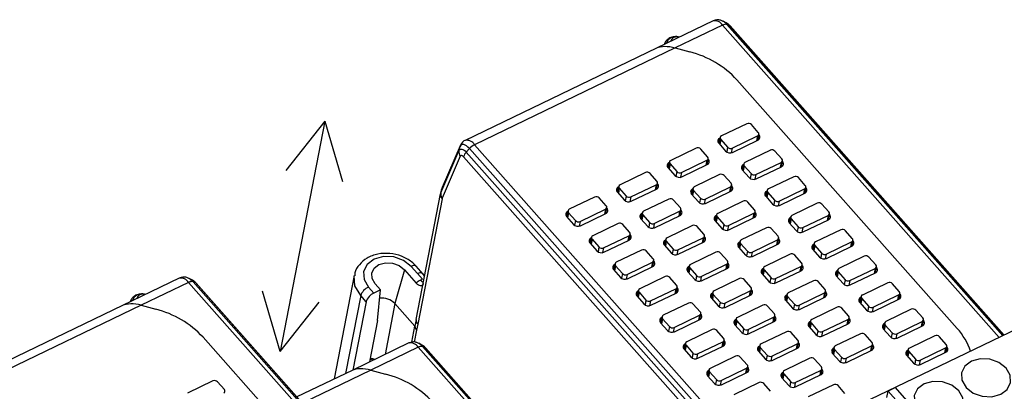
# Model space of a CAD drawing. Header units: millimetres. Extents: x 46 to 1057, y -1515 to -1121.
# Tile 13 of 63: x 101 to 160, y -1318 to -1296. Entities that reach past the tile are written whole.
import ezdxf

# ---------------------------------------------------------------- set-up
doc = ezdxf.new("R2010")
doc.units = ezdxf.units.MM

msp = doc.modelspace()

# ---------------------------------------------------------------- linework, layer by layer
at = {"linetype": 'Continuous', "lineweight": 25}
for p, q in [((142.751, -1296.269), (139.34, -1297.911)), ((143.309, -1296.526), (140.469, -1297.893)), ((159.897, -1315.223), (143.309, -1296.526)), ((143.532, -1296.389), (143.334, -1296.288)), ((143.334, -1296.288), (143.349, -1296.295)), ((143.574, -1296.484), (143.714, -1296.538)), ((143.574, -1296.484), (160.109, -1315.121)), ((160.174, -1315.09), (143.714, -1296.538)), ((160.187, -1315.083), (143.761, -1296.57)), ((139.34, -1297.911), (127.881, -1303.426)), ((140.469, -1297.893), (128.439, -1303.684)), ((140.469, -1297.893), (141.349, -1298.13)), ((144.171, -1299.805), (157.373, -1314.685)), ((144.763, -1302.425), (143.243, -1303.157)), ((145.452, -1302.943), (145.041, -1302.48)), ((145.418, -1303.418), (145.488, -1303.058)), ((145.494, -1303.098), (145.483, -1303.085)), ((143.083, -1303.598), (143.494, -1304.061)), ((143.086, -1303.601), (143.147, -1303.284)), ((143.164, -1303.251), (143.095, -1303.611)), ((143.201, -1303.366), (143.143, -1303.665)), ((143.159, -1303.278), (143.147, -1303.284)), ((143.201, -1303.366), (143.611, -1303.829)), ((143.889, -1303.884), (145.409, -1303.153)), ((143.91, -1304.144), (145.43, -1303.412)), ((145.409, -1303.153), (145.351, -1303.45)), ((145.434, -1303.41), (145.494, -1303.098)), ((126.422, -1306.558), (127.507, -1304.05)), ((127.557, -1303.812), (126.473, -1306.32)), ((127.578, -1303.747), (126.493, -1306.255)), ((127.557, -1303.812), (127.507, -1304.05)), ((128.138, -1303.914), (127.947, -1304.127)), ((127.947, -1304.127), (145.342, -1323.734)), ((145.533, -1323.52), (128.138, -1303.914)), ((128.439, -1303.684), (145.834, -1323.29)), ((141.723, -1303.888), (140.203, -1304.62)), ((142.411, -1304.407), (142, -1303.944)), ((143.611, -1303.829), (143.556, -1304.114)), ((143.889, -1303.884), (143.834, -1304.168)), ((146.172, -1304.013), (144.652, -1304.744)), ((146.86, -1304.531), (146.449, -1304.068)), ((127.586, -1304.376), (126.502, -1306.884)), ((145.181, -1324.017), (127.786, -1304.411)), ((140.046, -1305.064), (140.107, -1304.747)), ((140.124, -1304.715), (140.054, -1305.074)), ((140.16, -1304.83), (140.103, -1305.128)), ((140.119, -1304.741), (140.107, -1304.747)), ((140.16, -1304.83), (140.571, -1305.293)), ((140.848, -1305.348), (142.369, -1304.616)), ((142.369, -1304.616), (142.311, -1304.913)), ((142.378, -1304.881), (142.448, -1304.522)), ((142.394, -1304.874), (142.454, -1304.561)), ((142.454, -1304.561), (142.442, -1304.548)), ((144.573, -1304.839), (144.503, -1305.198)), ((145.297, -1305.472), (146.817, -1304.74)), ((146.817, -1304.74), (146.76, -1305.037)), ((146.827, -1305.005), (146.896, -1304.646)), ((146.842, -1304.998), (146.903, -1304.685)), ((146.903, -1304.685), (146.891, -1304.672)), ((138.683, -1305.352), (137.163, -1306.084)), ((139.371, -1305.87), (138.96, -1305.407)), ((140.043, -1305.061), (140.454, -1305.524)), ((140.571, -1305.293), (140.516, -1305.577)), ((140.848, -1305.348), (140.794, -1305.632)), ((140.87, -1305.607), (142.39, -1304.875)), ((144.492, -1305.185), (144.902, -1305.648)), ((144.494, -1305.188), (144.556, -1304.871)), ((144.609, -1304.954), (144.551, -1305.252)), ((144.567, -1304.865), (144.556, -1304.871)), ((144.609, -1304.954), (145.02, -1305.417)), ((145.02, -1305.417), (144.965, -1305.701)), ((145.319, -1305.731), (146.839, -1304.999)), ((139.338, -1306.344), (139.407, -1305.985)), ((139.353, -1306.337), (139.414, -1306.025)), ((139.414, -1306.025), (139.402, -1306.012)), ((143.132, -1305.476), (141.611, -1306.208)), ((143.82, -1305.994), (143.409, -1305.531)), ((145.297, -1305.472), (145.242, -1305.756)), ((147.58, -1305.6), (146.06, -1306.332)), ((148.268, -1306.118), (147.858, -1305.655)), ((124.949, -1314.143), (126.402, -1306.623)), ((126.407, -1306.604), (126.397, -1306.699)), ((126.447, -1306.407), (126.402, -1306.623)), ((126.473, -1306.32), (126.422, -1306.558)), ((126.493, -1306.255), (126.446, -1306.409)), ((137.003, -1306.525), (137.413, -1306.988)), ((137.005, -1306.528), (137.067, -1306.211)), ((137.084, -1306.178), (137.014, -1306.537)), ((137.12, -1306.293), (137.062, -1306.592)), ((137.078, -1306.205), (137.067, -1306.211)), ((137.12, -1306.293), (137.531, -1306.756)), ((137.808, -1306.811), (139.328, -1306.08)), ((137.83, -1307.07), (139.35, -1306.339)), ((139.328, -1306.08), (139.271, -1306.377)), ((141.454, -1306.652), (141.515, -1306.335)), ((141.532, -1306.302), (141.463, -1306.662)), ((141.569, -1306.417), (141.511, -1306.716)), ((141.527, -1306.329), (141.515, -1306.335)), ((141.569, -1306.417), (141.98, -1306.88)), ((142.257, -1306.935), (143.777, -1306.204)), ((142.278, -1307.195), (143.798, -1306.463)), ((143.777, -1306.204), (143.72, -1306.501)), ((143.787, -1306.468), (143.856, -1306.109)), ((143.802, -1306.461), (143.862, -1306.149)), ((143.862, -1306.149), (143.851, -1306.136)), ((145.903, -1306.776), (145.964, -1306.459)), ((145.981, -1306.426), (145.912, -1306.786)), ((146.017, -1306.541), (145.96, -1306.84)), ((145.976, -1306.453), (145.964, -1306.459)), ((146.017, -1306.541), (146.428, -1307.004)), ((146.706, -1307.059), (148.226, -1306.328)), ((146.727, -1307.319), (148.247, -1306.587)), ((148.226, -1306.328), (148.168, -1306.625)), ((148.235, -1306.593), (148.305, -1306.233)), ((148.251, -1306.585), (148.311, -1306.273)), ((148.311, -1306.273), (148.3, -1306.26)), ((126.493, -1306.914), (125.039, -1314.433)), ((135.642, -1306.815), (134.122, -1307.547)), ((136.331, -1307.334), (135.92, -1306.871)), ((137.531, -1306.756), (137.476, -1307.041)), ((137.808, -1306.811), (137.753, -1307.095)), ((140.091, -1306.939), (138.571, -1307.671)), ((140.779, -1307.458), (140.369, -1306.995)), ((141.451, -1306.649), (141.862, -1307.112)), ((141.98, -1306.88), (141.924, -1307.165)), ((142.257, -1306.935), (142.202, -1307.219)), ((144.54, -1307.063), (143.02, -1307.795)), ((145.228, -1307.582), (144.817, -1307.119)), ((145.9, -1306.773), (146.311, -1307.236)), ((146.428, -1307.004), (146.373, -1307.289)), ((146.706, -1307.059), (146.651, -1307.343)), ((148.989, -1307.188), (147.469, -1307.919)), ((133.965, -1307.991), (134.026, -1307.674)), ((134.043, -1307.641), (133.974, -1308.001)), ((134.08, -1307.756), (134.022, -1308.055)), ((134.038, -1307.668), (134.026, -1307.674)), ((134.08, -1307.756), (134.49, -1308.219)), ((134.768, -1308.275), (136.288, -1307.543)), ((134.789, -1308.534), (136.309, -1307.802)), ((136.288, -1307.543), (136.231, -1307.84)), ((136.298, -1307.808), (136.367, -1307.449)), ((136.313, -1307.8), (136.373, -1307.488)), ((136.373, -1307.488), (136.362, -1307.475)), ((138.414, -1308.115), (138.475, -1307.798)), ((138.492, -1307.765), (138.423, -1308.125)), ((138.487, -1307.792), (138.475, -1307.798)), ((139.217, -1308.399), (140.737, -1307.667)), ((140.737, -1307.667), (140.679, -1307.964)), ((140.746, -1307.932), (140.816, -1307.573)), ((140.762, -1307.924), (140.822, -1307.612)), ((140.822, -1307.612), (140.811, -1307.599)), ((143.665, -1308.523), (145.186, -1307.791)), ((145.186, -1307.791), (145.128, -1308.088)), ((145.195, -1308.056), (145.265, -1307.697)), ((145.21, -1308.049), (145.271, -1307.736)), ((145.271, -1307.736), (145.259, -1307.723)), ((149.677, -1307.706), (149.266, -1307.243)), ((133.962, -1307.988), (134.373, -1308.451)), ((134.49, -1308.219), (134.435, -1308.504)), ((134.768, -1308.275), (134.713, -1308.559)), ((138.411, -1308.112), (138.822, -1308.575)), ((138.528, -1307.88), (138.471, -1308.179)), ((138.528, -1307.88), (138.939, -1308.343)), ((138.939, -1308.343), (138.884, -1308.628)), ((139.217, -1308.399), (139.162, -1308.683)), ((139.238, -1308.658), (140.758, -1307.926)), ((142.86, -1308.236), (143.271, -1308.699)), ((142.863, -1308.239), (142.924, -1307.922)), ((142.941, -1307.89), (142.871, -1308.249)), ((142.977, -1308.005), (142.919, -1308.303)), ((142.936, -1307.916), (142.924, -1307.922)), ((142.977, -1308.005), (143.388, -1308.468)), ((143.687, -1308.782), (145.207, -1308.05)), ((147.309, -1308.36), (147.719, -1308.823)), ((147.311, -1308.363), (147.373, -1308.046)), ((147.39, -1308.014), (147.32, -1308.373)), ((147.426, -1308.129), (147.368, -1308.427)), ((147.384, -1308.04), (147.373, -1308.046)), ((147.426, -1308.129), (147.837, -1308.592)), ((148.114, -1308.647), (149.634, -1307.915)), ((148.135, -1308.906), (149.656, -1308.174)), ((149.634, -1307.915), (149.577, -1308.212)), ((149.644, -1308.18), (149.713, -1307.821)), ((149.659, -1308.173), (149.72, -1307.86)), ((149.72, -1307.86), (149.708, -1307.847)), ((137.051, -1308.403), (135.531, -1309.135)), ((137.739, -1308.921), (137.328, -1308.458)), ((141.5, -1308.527), (139.98, -1309.259)), ((142.188, -1309.045), (141.777, -1308.582)), ((143.388, -1308.468), (143.333, -1308.752)), ((143.665, -1308.523), (143.61, -1308.807)), ((145.948, -1308.651), (144.428, -1309.383)), ((146.637, -1309.169), (146.226, -1308.706)), ((147.837, -1308.592), (147.782, -1308.876)), ((148.114, -1308.647), (148.059, -1308.931)), ((150.397, -1308.775), (148.877, -1309.507)), ((151.085, -1309.293), (150.675, -1308.83)), ((135.371, -1309.575), (135.782, -1310.039)), ((135.374, -1309.579), (135.435, -1309.262)), ((135.452, -1309.229), (135.382, -1309.588)), ((135.488, -1309.344), (135.43, -1309.643)), ((135.447, -1309.256), (135.435, -1309.262)), ((135.488, -1309.344), (135.899, -1309.807)), ((136.176, -1309.862), (137.696, -1309.13)), ((136.198, -1310.121), (137.718, -1309.39)), ((137.696, -1309.13), (137.639, -1309.428)), ((137.706, -1309.395), (137.775, -1309.036)), ((137.721, -1309.388), (137.782, -1309.076)), ((137.782, -1309.076), (137.77, -1309.063)), ((139.822, -1309.703), (139.884, -1309.386)), ((139.901, -1309.353), (139.831, -1309.712)), ((139.937, -1309.468), (139.879, -1309.767)), ((139.895, -1309.38), (139.884, -1309.386)), ((139.937, -1309.468), (140.348, -1309.931)), ((140.625, -1309.986), (142.145, -1309.255)), ((140.646, -1310.245), (142.167, -1309.514)), ((142.145, -1309.255), (142.088, -1309.552)), ((142.155, -1309.519), (142.224, -1309.16)), ((142.17, -1309.512), (142.231, -1309.2)), ((142.231, -1309.2), (142.219, -1309.187)), ((144.271, -1309.827), (144.332, -1309.51)), ((144.349, -1309.477), (144.28, -1309.837)), ((144.344, -1309.504), (144.332, -1309.51)), ((145.074, -1310.11), (146.594, -1309.379)), ((146.594, -1309.379), (146.537, -1309.676)), ((146.604, -1309.643), (146.673, -1309.284)), ((146.619, -1309.636), (146.679, -1309.324)), ((146.679, -1309.324), (146.668, -1309.311)), ((149.523, -1310.234), (151.043, -1309.503)), ((151.043, -1309.503), (150.985, -1309.8)), ((151.052, -1309.768), (151.122, -1309.408)), ((151.068, -1309.76), (151.128, -1309.448)), ((151.128, -1309.448), (151.117, -1309.435)), ((135.899, -1309.807), (135.844, -1310.092)), ((136.176, -1309.862), (136.121, -1310.146)), ((138.459, -1309.99), (136.939, -1310.722)), ((139.148, -1310.509), (138.737, -1310.046)), ((139.82, -1309.7), (140.23, -1310.163)), ((140.348, -1309.931), (140.293, -1310.216)), ((140.625, -1309.986), (140.57, -1310.27)), ((142.908, -1310.114), (141.388, -1310.846)), ((143.596, -1310.633), (143.186, -1310.17)), ((144.268, -1309.824), (144.679, -1310.287)), ((144.386, -1309.592), (144.328, -1309.891)), ((144.386, -1309.592), (144.796, -1310.055)), ((144.796, -1310.055), (144.741, -1310.34)), ((145.074, -1310.11), (145.019, -1310.394)), ((145.095, -1310.37), (146.615, -1309.638)), ((148.717, -1309.948), (149.128, -1310.411)), ((148.72, -1309.951), (148.781, -1309.634)), ((148.798, -1309.601), (148.729, -1309.961)), ((148.834, -1309.716), (148.777, -1310.015)), ((148.793, -1309.628), (148.781, -1309.634)), ((148.834, -1309.716), (149.245, -1310.179)), ((149.544, -1310.494), (151.064, -1309.762)), ((137.585, -1311.45), (139.105, -1310.718)), ((139.105, -1310.718), (139.048, -1311.015)), ((139.115, -1310.983), (139.184, -1310.624)), ((139.13, -1310.975), (139.19, -1310.663)), ((139.19, -1310.663), (139.179, -1310.65)), ((143.563, -1311.107), (143.633, -1310.748)), ((147.357, -1310.238), (145.837, -1310.97)), ((148.045, -1310.757), (147.634, -1310.294)), ((149.245, -1310.179), (149.19, -1310.464)), ((149.523, -1310.234), (149.468, -1310.518)), ((151.806, -1310.363), (150.286, -1311.094)), ((152.494, -1310.881), (152.083, -1310.418)), ((136.779, -1311.163), (137.19, -1311.626)), ((136.782, -1311.166), (136.843, -1310.849)), ((136.86, -1310.816), (136.791, -1311.176)), ((136.897, -1310.931), (136.839, -1311.23)), ((136.855, -1310.843), (136.843, -1310.849)), ((136.897, -1310.931), (137.307, -1311.394)), ((137.606, -1311.709), (139.126, -1310.977)), ((141.228, -1311.287), (141.639, -1311.75)), ((141.231, -1311.29), (141.292, -1310.973)), ((141.309, -1310.94), (141.24, -1311.3)), ((141.345, -1311.055), (141.288, -1311.354)), ((141.304, -1310.967), (141.292, -1310.973)), ((141.345, -1311.055), (141.756, -1311.518)), ((142.034, -1311.574), (143.554, -1310.842)), ((142.055, -1311.833), (143.575, -1311.101)), ((143.554, -1310.842), (143.496, -1311.139)), ((143.579, -1311.099), (143.639, -1310.787)), ((143.639, -1310.787), (143.628, -1310.774)), ((145.679, -1311.414), (145.741, -1311.097)), ((145.758, -1311.065), (145.688, -1311.424)), ((145.794, -1311.18), (145.736, -1311.478)), ((145.753, -1311.091), (145.741, -1311.097)), ((145.794, -1311.18), (146.205, -1311.643)), ((146.482, -1311.698), (148.002, -1310.966)), ((146.504, -1311.957), (148.024, -1311.225)), ((148.002, -1310.966), (147.945, -1311.263)), ((148.012, -1311.231), (148.081, -1310.872)), ((148.027, -1311.224), (148.088, -1310.911)), ((148.088, -1310.911), (148.076, -1310.898)), ((150.128, -1311.538), (150.19, -1311.221)), ((150.207, -1311.189), (150.137, -1311.548)), ((150.243, -1311.304), (150.185, -1311.602)), ((150.201, -1311.215), (150.19, -1311.221)), ((150.243, -1311.304), (150.654, -1311.767)), ((150.931, -1311.822), (152.451, -1311.09)), ((150.952, -1312.081), (152.473, -1311.349)), ((152.451, -1311.09), (152.394, -1311.387)), ((152.461, -1311.355), (152.53, -1310.996)), ((152.476, -1311.348), (152.537, -1311.035)), ((152.537, -1311.035), (152.525, -1311.022)), ((110.748, -1311.673), (107.337, -1313.315)), ((111.306, -1311.931), (108.466, -1313.298)), ((127.894, -1330.627), (111.306, -1311.931)), ((111.529, -1311.794), (111.331, -1311.692)), ((111.331, -1311.692), (111.346, -1311.7)), ((111.571, -1311.889), (111.711, -1311.943)), ((111.571, -1311.889), (128.106, -1330.526)), ((137.307, -1311.394), (137.252, -1311.679)), ((137.585, -1311.45), (137.53, -1311.734)), ((139.868, -1311.578), (138.348, -1312.31)), ((140.556, -1312.096), (140.145, -1311.633)), ((141.756, -1311.518), (141.701, -1311.803)), ((142.034, -1311.574), (141.979, -1311.858)), ((144.317, -1311.702), (142.796, -1312.434)), ((145.005, -1312.22), (144.594, -1311.757)), ((145.677, -1311.411), (146.088, -1311.874)), ((146.205, -1311.643), (146.15, -1311.927)), ((146.482, -1311.698), (146.427, -1311.982)), ((148.765, -1311.826), (147.245, -1312.558)), ((149.454, -1312.344), (149.043, -1311.881)), ((150.126, -1311.535), (150.536, -1311.998)), ((150.654, -1311.767), (150.599, -1312.051)), ((150.931, -1311.822), (150.876, -1312.106)), ((128.171, -1330.495), (111.711, -1311.943)), ((128.184, -1330.488), (111.758, -1311.974)), ((138.19, -1312.754), (138.252, -1312.437)), ((138.269, -1312.404), (138.199, -1312.763)), ((138.305, -1312.519), (138.247, -1312.818)), ((138.264, -1312.431), (138.252, -1312.437)), ((138.305, -1312.519), (138.716, -1312.982)), ((138.993, -1313.037), (140.513, -1312.305)), ((140.513, -1312.305), (140.456, -1312.603)), ((140.523, -1312.57), (140.592, -1312.211)), ((140.538, -1312.563), (140.599, -1312.251)), ((140.599, -1312.251), (140.587, -1312.238)), ((142.717, -1312.528), (142.648, -1312.887)), ((143.442, -1313.161), (144.962, -1312.43)), ((144.962, -1312.43), (144.905, -1312.727)), ((144.972, -1312.694), (145.041, -1312.335)), ((144.987, -1312.687), (145.047, -1312.375)), ((145.047, -1312.375), (145.036, -1312.362)), ((149.42, -1312.818), (149.49, -1312.459)), ((149.436, -1312.811), (149.496, -1312.499)), ((149.496, -1312.499), (149.485, -1312.486)), ((153.214, -1311.95), (151.694, -1312.682)), ((153.902, -1312.468), (153.492, -1312.005)), ((138.188, -1312.75), (138.599, -1313.213)), ((138.716, -1312.982), (138.661, -1313.267)), ((138.993, -1313.037), (138.938, -1313.321)), ((139.015, -1313.296), (140.535, -1312.565)), ((142.637, -1312.875), (143.047, -1313.338)), ((142.639, -1312.878), (142.7, -1312.561)), ((142.754, -1312.643), (142.696, -1312.942)), ((142.712, -1312.555), (142.7, -1312.561)), ((142.754, -1312.643), (143.165, -1313.106)), ((143.165, -1313.106), (143.11, -1313.391)), ((143.463, -1313.42), (144.984, -1312.689)), ((147.085, -1312.999), (147.496, -1313.462)), ((147.088, -1313.002), (147.149, -1312.685)), ((147.166, -1312.652), (147.097, -1313.012)), ((147.203, -1312.767), (147.145, -1313.066)), ((147.161, -1312.679), (147.149, -1312.685)), ((147.203, -1312.767), (147.613, -1313.23)), ((147.891, -1313.285), (149.411, -1312.554)), ((147.912, -1313.544), (149.432, -1312.813)), ((149.411, -1312.554), (149.353, -1312.851)), ((151.537, -1313.126), (151.598, -1312.809)), ((151.615, -1312.776), (151.545, -1313.136)), ((151.651, -1312.891), (151.594, -1313.19)), ((151.61, -1312.803), (151.598, -1312.809)), ((151.651, -1312.891), (152.062, -1313.354)), ((152.34, -1313.409), (153.86, -1312.678)), ((152.361, -1313.669), (153.881, -1312.937)), ((153.86, -1312.678), (153.802, -1312.975)), ((153.869, -1312.943), (153.939, -1312.583)), ((153.885, -1312.935), (153.945, -1312.623)), ((153.945, -1312.623), (153.934, -1312.61)), ((107.337, -1313.315), (95.878, -1318.831)), ((108.466, -1313.298), (96.436, -1319.089)), ((108.466, -1313.298), (109.346, -1313.535)), ((141.276, -1313.165), (139.756, -1313.897)), ((141.965, -1313.684), (141.554, -1313.221)), ((143.442, -1313.161), (143.387, -1313.445)), ((145.725, -1313.289), (144.205, -1314.021)), ((146.413, -1313.808), (146.002, -1313.345)), ((147.613, -1313.23), (147.558, -1313.515)), ((147.891, -1313.285), (147.836, -1313.569)), ((150.174, -1313.413), (148.654, -1314.145)), ((150.862, -1313.932), (150.451, -1313.469)), ((151.534, -1313.123), (151.945, -1313.586)), ((152.062, -1313.354), (152.007, -1313.639)), ((152.34, -1313.409), (152.285, -1313.693)), ((154.623, -1313.538), (153.102, -1314.269)), ((155.311, -1314.056), (154.9, -1313.593)), ((124.949, -1314.143), (124.87, -1314.55)), ((139.599, -1314.341), (139.66, -1314.024)), ((139.677, -1313.991), (139.608, -1314.351)), ((139.714, -1314.106), (139.656, -1314.405)), ((139.672, -1314.018), (139.66, -1314.024)), ((139.714, -1314.106), (140.124, -1314.569)), ((140.402, -1314.625), (141.922, -1313.893)), ((140.423, -1314.884), (141.943, -1314.152)), ((141.922, -1313.893), (141.864, -1314.19)), ((141.931, -1314.158), (142.001, -1313.799)), ((141.947, -1314.15), (142.007, -1313.838)), ((142.007, -1313.838), (141.996, -1313.825)), ((144.048, -1314.465), (144.109, -1314.148)), ((144.126, -1314.115), (144.056, -1314.475)), ((144.162, -1314.23), (144.105, -1314.529)), ((144.121, -1314.142), (144.109, -1314.148)), ((144.162, -1314.23), (144.573, -1314.693)), ((144.85, -1314.749), (146.371, -1314.017)), ((144.872, -1315.008), (146.392, -1314.276)), ((146.371, -1314.017), (146.313, -1314.314)), ((146.38, -1314.282), (146.45, -1313.923)), ((146.396, -1314.274), (146.456, -1313.962)), ((146.456, -1313.962), (146.444, -1313.949)), ((148.496, -1314.589), (148.558, -1314.272)), ((148.575, -1314.24), (148.505, -1314.599)), ((148.569, -1314.266), (148.558, -1314.272)), ((149.299, -1314.873), (150.819, -1314.141)), ((150.819, -1314.141), (150.762, -1314.438)), ((150.829, -1314.406), (150.898, -1314.047)), ((150.844, -1314.399), (150.905, -1314.086)), ((150.905, -1314.086), (150.893, -1314.073)), ((153.748, -1314.997), (155.268, -1314.265)), ((155.268, -1314.265), (155.211, -1314.562)), ((155.278, -1314.53), (155.347, -1314.171)), ((155.293, -1314.523), (155.353, -1314.21)), ((155.353, -1314.21), (155.342, -1314.197)), ((124.685, -1315.507), (124.87, -1314.55)), ((124.965, -1314.789), (124.826, -1315.507)), ((125.039, -1314.433), (124.965, -1314.789)), ((139.596, -1314.338), (140.007, -1314.801)), ((140.124, -1314.569), (140.069, -1314.854)), ((140.402, -1314.625), (140.347, -1314.909)), ((142.685, -1314.753), (141.165, -1315.485)), ((143.373, -1315.271), (142.962, -1314.808)), ((144.045, -1314.462), (144.456, -1314.925)), ((144.573, -1314.693), (144.518, -1314.978)), ((144.85, -1314.749), (144.796, -1315.033)), ((147.134, -1314.877), (145.613, -1315.609)), ((148.494, -1314.586), (148.905, -1315.049)), ((148.611, -1314.354), (148.553, -1314.653)), ((148.611, -1314.354), (149.022, -1314.818)), ((149.022, -1314.818), (148.967, -1315.102)), ((149.299, -1314.873), (149.244, -1315.157)), ((149.321, -1315.132), (150.841, -1314.4)), ((161.724, -1314.343), (151.123, -1319.446)), ((152.942, -1314.71), (153.353, -1315.173)), ((152.945, -1314.713), (153.006, -1314.396)), ((153.023, -1314.364), (152.954, -1314.723)), ((153.06, -1314.479), (153.002, -1314.777)), ((153.018, -1314.39), (153.006, -1314.396)), ((153.06, -1314.479), (153.471, -1314.942)), ((153.769, -1315.256), (155.289, -1314.524)), ((112.169, -1315.21), (125.37, -1330.089)), ((141.81, -1316.212), (143.33, -1315.48)), ((143.33, -1315.48), (143.273, -1315.778)), ((143.34, -1315.745), (143.409, -1315.386)), ((143.355, -1315.738), (143.416, -1315.426)), ((143.416, -1315.426), (143.404, -1315.413)), ((147.822, -1315.395), (147.411, -1314.932)), ((151.582, -1315.001), (150.062, -1315.733)), ((152.27, -1315.519), (151.86, -1315.056)), ((153.471, -1314.942), (153.416, -1315.226)), ((153.748, -1314.997), (153.693, -1315.281)), ((156.031, -1315.125), (154.511, -1315.857)), ((156.719, -1315.643), (156.308, -1315.18)), ((124.51, -1315.555), (121.099, -1317.197)), ((125.068, -1315.813), (122.228, -1317.18)), ((141.656, -1334.509), (125.068, -1315.813)), ((125.292, -1315.675), (125.094, -1315.574)), ((125.094, -1315.574), (125.108, -1315.582)), ((125.333, -1315.771), (125.473, -1315.824)), ((125.333, -1315.771), (141.868, -1334.407)), ((141.933, -1334.376), (125.473, -1315.824)), ((141.946, -1334.37), (125.52, -1315.856)), ((141.005, -1315.925), (141.415, -1316.388)), ((141.007, -1315.928), (141.069, -1315.611)), ((141.086, -1315.579), (141.016, -1315.938)), ((141.122, -1315.694), (141.064, -1315.993)), ((141.08, -1315.606), (141.069, -1315.611)), ((141.122, -1315.694), (141.533, -1316.157)), ((141.832, -1316.471), (143.352, -1315.74)), ((145.453, -1316.05), (145.864, -1316.513)), ((145.456, -1316.053), (145.517, -1315.736)), ((145.534, -1315.703), (145.465, -1316.062)), ((145.571, -1315.818), (145.513, -1316.117)), ((145.529, -1315.73), (145.517, -1315.736)), ((145.571, -1315.818), (145.982, -1316.281)), ((146.259, -1316.336), (147.779, -1315.605)), ((146.28, -1316.595), (147.8, -1315.864)), ((147.779, -1315.605), (147.722, -1315.902)), ((147.789, -1315.869), (147.858, -1315.51)), ((147.804, -1315.862), (147.864, -1315.55)), ((147.864, -1315.55), (147.853, -1315.537)), ((149.905, -1316.177), (149.966, -1315.86)), ((149.983, -1315.827), (149.914, -1316.187)), ((150.02, -1315.942), (149.962, -1316.241)), ((149.978, -1315.854), (149.966, -1315.86)), ((150.02, -1315.942), (150.43, -1316.405)), ((150.708, -1316.46), (152.228, -1315.729)), ((150.729, -1316.719), (152.249, -1315.988)), ((152.228, -1315.729), (152.17, -1316.026)), ((152.237, -1315.993), (152.307, -1315.634)), ((152.253, -1315.986), (152.313, -1315.674)), ((152.313, -1315.674), (152.302, -1315.661)), ((154.354, -1316.301), (154.415, -1315.984)), ((154.432, -1315.951), (154.362, -1316.311)), ((154.468, -1316.066), (154.411, -1316.365)), ((154.427, -1315.978), (154.415, -1315.984)), ((154.468, -1316.066), (154.879, -1316.529)), ((155.156, -1316.584), (156.677, -1315.853)), ((156.677, -1315.853), (156.619, -1316.15)), ((156.686, -1316.118), (156.756, -1315.758)), ((156.702, -1316.11), (156.762, -1315.798)), ((156.762, -1315.798), (156.75, -1315.785)), ((141.533, -1316.157), (141.478, -1316.442)), ((141.81, -1316.212), (141.755, -1316.496)), ((144.093, -1316.34), (142.573, -1317.072)), ((144.781, -1316.859), (144.371, -1316.396)), ((145.982, -1316.281), (145.927, -1316.566)), ((146.259, -1316.336), (146.204, -1316.62)), ((148.542, -1316.464), (147.022, -1317.196)), ((149.23, -1316.983), (148.819, -1316.52)), ((149.902, -1316.174), (150.313, -1316.637)), ((150.43, -1316.405), (150.375, -1316.69)), ((150.708, -1316.46), (150.653, -1316.744)), ((154.351, -1316.298), (154.762, -1316.761)), ((154.879, -1316.529), (154.824, -1316.814)), ((155.156, -1316.584), (155.102, -1316.868)), ((155.178, -1316.844), (156.698, -1316.112)), ((121.099, -1317.197), (117.8, -1318.785)), ((122.228, -1317.18), (118.128, -1319.154)), ((122.228, -1317.18), (123.109, -1317.416)), ((142.416, -1317.516), (142.477, -1317.199)), ((142.494, -1317.166), (142.425, -1317.526)), ((142.489, -1317.193), (142.477, -1317.199)), ((143.219, -1317.8), (144.739, -1317.068)), ((144.739, -1317.068), (144.681, -1317.365)), ((144.748, -1317.333), (144.818, -1316.974)), ((144.764, -1317.325), (144.824, -1317.013)), ((144.824, -1317.013), (144.813, -1317)), ((147.667, -1317.924), (149.188, -1317.192)), ((149.188, -1317.192), (149.13, -1317.489)), ((149.197, -1317.457), (149.267, -1317.098)), ((149.213, -1317.449), (149.273, -1317.137)), ((149.273, -1317.137), (149.261, -1317.124)), ((112.76, -1317.83), (111.24, -1318.561)), ((142.413, -1317.513), (142.824, -1317.976)), ((142.53, -1317.281), (142.473, -1317.58)), ((142.53, -1317.281), (142.941, -1317.744)), ((142.941, -1317.744), (142.886, -1318.029)), ((143.219, -1317.8), (143.164, -1318.084)), ((143.24, -1318.059), (144.76, -1317.327)), ((146.862, -1317.637), (147.273, -1318.1)), ((146.865, -1317.64), (146.926, -1317.323)), ((146.943, -1317.29), (146.873, -1317.65)), ((146.979, -1317.405), (146.921, -1317.704)), ((146.938, -1317.317), (146.926, -1317.323)), ((146.979, -1317.405), (147.39, -1317.868)), ((147.689, -1318.183), (149.209, -1317.451)), ((113.449, -1318.348), (113.038, -1317.885)), ((145.502, -1317.928), (143.982, -1318.66)), ((146.19, -1318.446), (145.779, -1317.983)), ((147.39, -1317.868), (147.335, -1318.153)), ((147.667, -1317.924), (147.613, -1318.208)), ((149.95, -1318.052), (148.43, -1318.784)), ((150.639, -1318.57), (150.228, -1318.107)), ((153.673, -1318.227), (153.233, -1318.438)), ((155.316, -1320.079), (153.673, -1318.227)), ((153.158, -1318.824), (153.233, -1318.438)), ((154.876, -1320.29), (153.233, -1318.438))]:
    msp.add_line(p, q, dxfattribs=at)
at = {"color": 1, "linetype": 'Continuous', "lineweight": 25}
for p, q in [((119.466, -1302.28), (116.8, -1316.071)), ((124.24, -1311.167), (123.667, -1313.194)), ((124.24, -1311.167), (124.953, -1311.971)), ((125.021, -1311.404), (124.64, -1310.974)), ((125.362, -1311.427), (124.952, -1310.964)), ((121.236, -1311.514), (120.038, -1317.708)), ((125.315, -1311.735), (125.021, -1311.404)), ((125.2, -1311.79), (125.315, -1311.735)), ((125.451, -1311.547), (125.336, -1311.398)), ((122.08, -1312.207), (122.402, -1312.571)), ((122.802, -1312.378), (122.402, -1312.571)), ((122.802, -1312.378), (122.48, -1312.014)), ((122.629, -1314.212), (122.802, -1312.378)), ((121.617, -1312.721), (120.717, -1317.381)), ((121.94, -1313.085), (121.15, -1317.173)), ((121.94, -1313.085), (121.617, -1312.721)), ((123.667, -1313.194), (123.077, -1316.245)), ((124.87, -1314.55), (123.667, -1313.194)), ((122.629, -1314.212), (122.15, -1316.691))]:
    msp.add_line(p, q, dxfattribs=at)
at = {"color": 1}
for p, q in [((119.466, -1302.28), (117.135, -1305.236)), ((119.466, -1302.28), (120.527, -1305.892)), ((116.8, -1316.071), (115.739, -1312.459)), ((116.8, -1316.071), (119.131, -1313.114))]:
    msp.add_line(p, q, dxfattribs=at)
at = {"linetype": 'Continuous', "lineweight": 25, "flags": 128}
for points in [[(140.715, -1297.249), (140.652, -1297.234), (140.419, -1297.222), (140.207, -1297.281), (140.049, -1297.4), (139.969, -1297.562), (139.963, -1297.611)], [(128.138, -1303.914), (128.05, -1303.825), (127.96, -1303.754), (127.873, -1303.706), (127.791, -1303.68), (127.716, -1303.678), (127.651, -1303.7), (127.598, -1303.745), (127.557, -1303.812)], [(127.507, -1304.05), (127.537, -1303.999), (127.578, -1303.965), (127.627, -1303.948), (127.684, -1303.95), (127.746, -1303.969), (127.812, -1304.006), (127.88, -1304.059), (127.947, -1304.127)], [(127.578, -1303.747), (127.568, -1303.773), (127.557, -1303.812)], [(127.786, -1304.411), (127.755, -1304.381), (127.725, -1304.356), (127.695, -1304.34), (127.666, -1304.331), (127.641, -1304.33), (127.618, -1304.338), (127.6, -1304.353), (127.586, -1304.376)], [(126.402, -1306.623), (126.397, -1306.66), (126.397, -1306.691)], [(126.493, -1306.255), (126.483, -1306.281), (126.473, -1306.32)], [(108.712, -1312.653), (108.649, -1312.638), (108.416, -1312.627), (108.204, -1312.686), (108.046, -1312.805), (107.966, -1312.967), (107.96, -1313.015)], [(158.221, -1316.643), (157.829, -1316.94), (157.63, -1317.342), (157.656, -1317.789), (157.901, -1318.213), (158.33, -1318.549), (158.875, -1318.745), (159.456, -1318.773), (159.982, -1318.627), (160.374, -1318.331), (160.573, -1317.928), (160.547, -1317.481), (160.302, -1317.058), (159.873, -1316.722), (159.328, -1316.525), (158.748, -1316.498), (158.221, -1316.643)], [(155.389, -1318.006), (154.997, -1318.303), (154.798, -1318.706), (154.824, -1319.153), (155.069, -1319.576), (155.497, -1319.912), (156.043, -1320.109), (156.623, -1320.136), (157.15, -1319.991), (157.542, -1319.694), (157.74, -1319.292), (157.715, -1318.845), (157.469, -1318.421), (157.041, -1318.085), (156.495, -1317.889), (155.915, -1317.861), (155.389, -1318.006)]]:
    msp.add_lwpolyline(points, dxfattribs=at)
at = {"color": 1, "linetype": 'Continuous', "lineweight": 25, "flags": 128}
for points in [[(124.64, -1310.974), (124.183, -1310.616), (123.601, -1310.406), (122.982, -1310.377), (122.421, -1310.532), (122.002, -1310.849), (121.791, -1311.278), (121.818, -1311.755), (122.08, -1312.207)], [(122.48, -1312.014), (122.3, -1311.703), (122.281, -1311.376), (122.427, -1311.08), (122.714, -1310.863), (123.1, -1310.756), (123.526, -1310.776), (123.926, -1310.921), (124.24, -1311.167)], [(124.952, -1310.964), (124.945, -1310.957), (124.905, -1310.932), (124.852, -1310.922), (124.788, -1310.925), (124.717, -1310.943), (124.64, -1310.974)], [(121.617, -1312.721), (121.274, -1312.128), (121.231, -1311.537)], [(122.474, -1316.535), (122.412, -1316.52), (122.185, -1316.508)]]:
    msp.add_lwpolyline(points, dxfattribs=at)
at = {"linetype": 'Continuous', "lineweight": 25}
for centre, radius, start, end in [((142.843, -1296.803), 0.542, 30.69019, 99.77672), ((143.494, -1296.835), 0.36, 77.13828, 120.86035), ((142.916, -1297.039), 0.86, 40.13465, 59.81472), ((143.225, -1296.948), 0.638, 40.0075, 61.20597), ((143.673, -1296.648), 0.118, 41.97059, 69.95429), ((140.541, -1297.591), 0.358, 66.13805, 165.26977), ((139.932, -1303.731), 5.778, 42.80376, 75.80305), ((144.863, -1302.65), 0.246, 43.60546, 113.85789), ((145.361, -1303.034), 0.128, 291.82435, 45.14561), ((127.973, -1303.961), 0.542, 30.69349, 99.75989), ((143.218, -1303.462), 0.192, 111.82435, 225.14561), ((143.291, -1303.275), 0.128, 111.82435, 225.14561), ((145.359, -1303.234), 0.192, 291.82435, 45.14561), ((127.912, -1304.124), 0.412, 169.63555, 217.76627), ((128.406, -1304.576), 0.642, 135.69585, 165.14768), ((128.888, -1304.583), 1.005, 116.5521, 138.29755), ((141.822, -1304.113), 0.246, 43.60546, 113.85789), ((143.761, -1303.806), 0.369, 223.60546, 293.85789), ((143.789, -1303.66), 0.246, 223.60546, 293.85789), ((146.271, -1304.237), 0.246, 43.60546, 113.85789), ((140.178, -1304.925), 0.192, 111.82435, 225.14561), ((140.25, -1304.739), 0.128, 111.82435, 225.14561), ((142.321, -1304.497), 0.128, 291.82435, 45.14561), ((142.319, -1304.697), 0.192, 291.82435, 45.14561), ((144.699, -1304.863), 0.128, 111.82435, 225.14561), ((146.77, -1304.621), 0.128, 291.82435, 45.14561), ((146.767, -1304.821), 0.192, 291.82435, 45.14561), ((138.782, -1305.577), 0.246, 43.60546, 113.85789), ((140.749, -1305.123), 0.246, 223.60546, 293.85789), ((144.627, -1305.049), 0.192, 111.82435, 225.14561), ((145.198, -1305.247), 0.246, 223.60546, 293.85789), ((139.281, -1305.961), 0.128, 291.82435, 45.14561), ((139.278, -1306.161), 0.192, 291.82435, 45.14561), ((140.721, -1305.27), 0.369, 223.60546, 293.85789), ((143.231, -1305.701), 0.246, 43.60546, 113.85789), ((143.73, -1306.085), 0.128, 291.82435, 45.14561), ((145.169, -1305.394), 0.369, 223.60546, 293.85789), ((147.68, -1305.825), 0.246, 43.60546, 113.85789), ((126.766, -1306.693), 0.37, 166.03767, 169.10021), ((126.698, -1306.675), 0.299, 156.88449, 166.25594), ((126.827, -1306.632), 0.412, 169.63555, 217.76627), ((126.859, -1306.483), 0.419, 157.09513, 169.49865), ((137.138, -1306.389), 0.192, 111.82435, 225.14561), ((137.21, -1306.202), 0.128, 111.82435, 225.14561), ((141.587, -1306.513), 0.192, 111.82435, 225.14561), ((141.659, -1306.326), 0.128, 111.82435, 225.14561), ((143.727, -1306.285), 0.192, 291.82435, 45.14561), ((146.035, -1306.637), 0.192, 111.82435, 225.14561), ((146.108, -1306.45), 0.128, 111.82435, 225.14561), ((148.178, -1306.209), 0.128, 291.82435, 45.14561), ((148.176, -1306.409), 0.192, 291.82435, 45.14561), ((126.755, -1306.669), 0.359, 183.64172, 223.05299), ((126.634, -1306.94), 0.144, 157.09513, 169.49865), ((135.742, -1307.04), 0.246, 43.60546, 113.85789), ((137.68, -1306.733), 0.369, 223.60546, 293.85789), ((137.709, -1306.586), 0.246, 223.60546, 293.85789), ((140.191, -1307.164), 0.246, 43.60546, 113.85789), ((142.129, -1306.857), 0.369, 223.60546, 293.85789), ((142.157, -1306.711), 0.246, 223.60546, 293.85789), ((144.639, -1307.288), 0.246, 43.60546, 113.85789), ((146.606, -1306.835), 0.246, 223.60546, 293.85789), ((149.088, -1307.412), 0.246, 43.60546, 113.85789), ((134.098, -1307.852), 0.192, 111.82435, 225.14561), ((134.17, -1307.666), 0.128, 111.82435, 225.14561), ((136.24, -1307.424), 0.128, 291.82435, 45.14561), ((136.238, -1307.624), 0.192, 291.82435, 45.14561), ((138.546, -1307.976), 0.192, 111.82435, 225.14561), ((138.619, -1307.79), 0.128, 111.82435, 225.14561), ((140.689, -1307.548), 0.128, 291.82435, 45.14561), ((140.687, -1307.748), 0.192, 291.82435, 45.14561), ((143.067, -1307.914), 0.128, 111.82435, 225.14561), ((145.138, -1307.672), 0.128, 291.82435, 45.14561), ((145.136, -1307.872), 0.192, 291.82435, 45.14561), ((146.578, -1306.981), 0.369, 223.60546, 293.85789), ((149.587, -1307.796), 0.128, 291.82435, 45.14561), ((134.668, -1308.05), 0.246, 223.60546, 293.85789), ((137.15, -1308.628), 0.246, 43.60546, 113.85789), ((139.117, -1308.174), 0.246, 223.60546, 293.85789), ((142.995, -1308.1), 0.192, 111.82435, 225.14561), ((147.444, -1308.224), 0.192, 111.82435, 225.14561), ((147.516, -1308.038), 0.128, 111.82435, 225.14561), ((149.584, -1307.996), 0.192, 291.82435, 45.14561), ((134.64, -1308.197), 0.369, 223.60546, 293.85789), ((137.649, -1309.012), 0.128, 291.82435, 45.14561), ((139.089, -1308.321), 0.369, 223.60546, 293.85789), ((141.599, -1308.752), 0.246, 43.60546, 113.85789), ((143.538, -1308.445), 0.369, 223.60546, 293.85789), ((143.566, -1308.298), 0.246, 223.60546, 293.85789), ((146.048, -1308.876), 0.246, 43.60546, 113.85789), ((147.986, -1308.569), 0.369, 223.60546, 293.85789), ((148.015, -1308.422), 0.246, 223.60546, 293.85789), ((150.497, -1309), 0.246, 43.60546, 113.85789), ((135.506, -1309.44), 0.192, 111.82435, 225.14561), ((135.578, -1309.253), 0.128, 111.82435, 225.14561), ((137.647, -1309.212), 0.192, 291.82435, 45.14561), ((139.955, -1309.564), 0.192, 111.82435, 225.14561), ((140.027, -1309.377), 0.128, 111.82435, 225.14561), ((142.098, -1309.136), 0.128, 291.82435, 45.14561), ((142.095, -1309.336), 0.192, 291.82435, 45.14561), ((144.404, -1309.688), 0.192, 111.82435, 225.14561), ((144.476, -1309.501), 0.128, 111.82435, 225.14561), ((146.546, -1309.26), 0.128, 291.82435, 45.14561), ((146.544, -1309.46), 0.192, 291.82435, 45.14561), ((148.925, -1309.625), 0.128, 111.82435, 225.14561), ((150.995, -1309.384), 0.128, 291.82435, 45.14561), ((150.993, -1309.584), 0.192, 291.82435, 45.14561), ((136.049, -1309.784), 0.369, 223.60546, 293.85789), ((136.077, -1309.637), 0.246, 223.60546, 293.85789), ((138.559, -1310.215), 0.246, 43.60546, 113.85789), ((140.497, -1309.908), 0.369, 223.60546, 293.85789), ((140.526, -1309.761), 0.246, 223.60546, 293.85789), ((143.008, -1310.339), 0.246, 43.60546, 113.85789), ((144.974, -1309.886), 0.246, 223.60546, 293.85789), ((148.852, -1309.812), 0.192, 111.82435, 225.14561), ((136.987, -1310.841), 0.128, 111.82435, 225.14561), ((139.057, -1310.599), 0.128, 291.82435, 45.14561), ((139.055, -1310.799), 0.192, 291.82435, 45.14561), ((143.506, -1310.723), 0.128, 291.82435, 45.14561), ((144.946, -1310.032), 0.369, 223.60546, 293.85789), ((147.456, -1310.463), 0.246, 43.60546, 113.85789), ((147.955, -1310.847), 0.128, 291.82435, 45.14561), ((149.395, -1310.156), 0.369, 223.60546, 293.85789), ((149.423, -1310.01), 0.246, 223.60546, 293.85789), ((151.905, -1310.587), 0.246, 43.60546, 113.85789), ((136.915, -1311.027), 0.192, 111.82435, 225.14561), ((141.363, -1311.151), 0.192, 111.82435, 225.14561), ((141.436, -1310.965), 0.128, 111.82435, 225.14561), ((143.504, -1310.923), 0.192, 291.82435, 45.14561), ((145.812, -1311.275), 0.192, 111.82435, 225.14561), ((145.884, -1311.089), 0.128, 111.82435, 225.14561), ((147.953, -1311.047), 0.192, 291.82435, 45.14561), ((150.261, -1311.399), 0.192, 111.82435, 225.14561), ((150.333, -1311.213), 0.128, 111.82435, 225.14561), ((152.404, -1310.971), 0.128, 291.82435, 45.14561), ((152.401, -1311.171), 0.192, 291.82435, 45.14561), ((110.84, -1312.208), 0.542, 30.69019, 99.77672), ((111.491, -1312.24), 0.36, 77.13828, 120.86035), ((110.913, -1312.443), 0.86, 40.13465, 59.81472), ((111.222, -1312.353), 0.638, 40.0075, 61.20597), ((137.457, -1311.372), 0.369, 223.60546, 293.85789), ((137.485, -1311.225), 0.246, 223.60546, 293.85789), ((139.967, -1311.803), 0.246, 43.60546, 113.85789), ((141.906, -1311.496), 0.369, 223.60546, 293.85789), ((141.934, -1311.349), 0.246, 223.60546, 293.85789), ((144.416, -1311.927), 0.246, 43.60546, 113.85789), ((146.355, -1311.62), 0.369, 223.60546, 293.85789), ((146.383, -1311.473), 0.246, 223.60546, 293.85789), ((148.865, -1312.051), 0.246, 43.60546, 113.85789), ((150.832, -1311.597), 0.246, 223.60546, 293.85789), ((153.314, -1312.175), 0.246, 43.60546, 113.85789), ((111.67, -1312.053), 0.118, 41.97059, 69.95429), ((138.323, -1312.615), 0.192, 111.82435, 225.14561), ((138.395, -1312.428), 0.128, 111.82435, 225.14561), ((140.466, -1312.187), 0.128, 291.82435, 45.14561), ((140.463, -1312.387), 0.192, 291.82435, 45.14561), ((142.844, -1312.552), 0.128, 111.82435, 225.14561), ((144.915, -1312.311), 0.128, 291.82435, 45.14561), ((144.912, -1312.511), 0.192, 291.82435, 45.14561), ((149.363, -1312.435), 0.128, 291.82435, 45.14561), ((149.361, -1312.635), 0.192, 291.82435, 45.14561), ((150.803, -1311.744), 0.369, 223.60546, 293.85789), ((153.812, -1312.559), 0.128, 291.82435, 45.14561), ((108.538, -1312.995), 0.358, 66.13805, 165.26977), ((138.894, -1312.812), 0.246, 223.60546, 293.85789), ((142.772, -1312.739), 0.192, 111.82435, 225.14561), ((143.343, -1312.936), 0.246, 223.60546, 293.85789), ((147.221, -1312.863), 0.192, 111.82435, 225.14561), ((147.293, -1312.676), 0.128, 111.82435, 225.14561), ((151.669, -1312.987), 0.192, 111.82435, 225.14561), ((151.742, -1312.8), 0.128, 111.82435, 225.14561), ((153.81, -1312.759), 0.192, 291.82435, 45.14561), ((107.929, -1319.136), 5.778, 42.80376, 75.80305), ((138.866, -1312.959), 0.369, 223.60546, 293.85789), ((141.376, -1313.39), 0.246, 43.60546, 113.85789), ((141.874, -1313.774), 0.128, 291.82435, 45.14561), ((143.314, -1313.083), 0.369, 223.60546, 293.85789), ((145.824, -1313.514), 0.246, 43.60546, 113.85789), ((147.763, -1313.207), 0.369, 223.60546, 293.85789), ((147.791, -1313.061), 0.246, 223.60546, 293.85789), ((150.273, -1313.638), 0.246, 43.60546, 113.85789), ((152.212, -1313.331), 0.369, 223.60546, 293.85789), ((152.24, -1313.185), 0.246, 223.60546, 293.85789), ((154.722, -1313.762), 0.246, 43.60546, 113.85789), ((125.282, -1314.198), 0.338, 170.52699, 224.0416), ((139.731, -1314.202), 0.192, 111.82435, 225.14561), ((139.804, -1314.016), 0.128, 111.82435, 225.14561), ((141.872, -1313.974), 0.192, 291.82435, 45.14561), ((144.18, -1314.326), 0.192, 111.82435, 225.14561), ((144.252, -1314.14), 0.128, 111.82435, 225.14561), ((146.323, -1313.898), 0.128, 291.82435, 45.14561), ((146.321, -1314.098), 0.192, 291.82435, 45.14561), ((148.629, -1314.45), 0.192, 111.82435, 225.14561), ((148.701, -1314.264), 0.128, 111.82435, 225.14561), ((150.772, -1314.022), 0.128, 291.82435, 45.14561), ((150.769, -1314.222), 0.192, 291.82435, 45.14561), ((153.15, -1314.388), 0.128, 111.82435, 225.14561), ((155.221, -1314.146), 0.128, 291.82435, 45.14561), ((155.218, -1314.346), 0.192, 291.82435, 45.14561), ((140.274, -1314.547), 0.369, 223.60546, 293.85789), ((140.302, -1314.4), 0.246, 223.60546, 293.85789), ((142.784, -1314.978), 0.246, 43.60546, 113.85789), ((144.751, -1314.524), 0.246, 223.60546, 293.85789), ((147.233, -1315.102), 0.246, 43.60546, 113.85789), ((149.2, -1314.648), 0.246, 223.60546, 293.85789), ((153.078, -1314.574), 0.192, 111.82435, 225.14561), ((154.521, -1317.282), 3.857, 18.60748, 42.32367), ((154.493, -1317.298), 3.888, 18.70316, 42.228), ((143.283, -1315.362), 0.128, 291.82435, 45.14561), ((143.28, -1315.562), 0.192, 291.82435, 45.14561), ((144.723, -1314.671), 0.369, 223.60546, 293.85789), ((147.732, -1315.486), 0.128, 291.82435, 45.14561), ((149.171, -1314.795), 0.369, 223.60546, 293.85789), ((151.682, -1315.226), 0.246, 43.60546, 113.85789), ((153.62, -1314.919), 0.369, 223.60546, 293.85789), ((153.649, -1314.772), 0.246, 223.60546, 293.85789), ((156.13, -1315.35), 0.246, 43.60546, 113.85789), ((124.602, -1316.089), 0.542, 30.69019, 99.77672), ((125.253, -1316.121), 0.36, 77.13828, 120.86035), ((124.675, -1316.325), 0.86, 40.13465, 59.81472), ((124.984, -1316.235), 0.638, 40.0075, 61.20597), ((125.433, -1315.935), 0.118, 41.97059, 69.95429), ((141.14, -1315.79), 0.192, 111.82435, 225.14561), ((141.212, -1315.603), 0.128, 111.82435, 225.14561), ((145.589, -1315.914), 0.192, 111.82435, 225.14561), ((145.661, -1315.727), 0.128, 111.82435, 225.14561), ((147.729, -1315.686), 0.192, 291.82435, 45.14561), ((150.037, -1316.038), 0.192, 111.82435, 225.14561), ((150.11, -1315.851), 0.128, 111.82435, 225.14561), ((152.18, -1315.61), 0.128, 291.82435, 45.14561), ((152.178, -1315.81), 0.192, 291.82435, 45.14561), ((154.486, -1316.162), 0.192, 111.82435, 225.14561), ((154.558, -1315.975), 0.128, 111.82435, 225.14561), ((156.629, -1315.734), 0.128, 291.82435, 45.14561), ((156.627, -1315.934), 0.192, 291.82435, 45.14561), ((141.682, -1316.134), 0.369, 223.60546, 293.85789), ((141.711, -1315.987), 0.246, 223.60546, 293.85789), ((144.193, -1316.565), 0.246, 43.60546, 113.85789), ((146.131, -1316.258), 0.369, 223.60546, 293.85789), ((146.16, -1316.111), 0.246, 223.60546, 293.85789), ((148.641, -1316.689), 0.246, 43.60546, 113.85789), ((150.58, -1316.382), 0.369, 223.60546, 293.85789), ((150.608, -1316.235), 0.246, 223.60546, 293.85789), ((155.057, -1316.36), 0.246, 223.60546, 293.85789), ((142.548, -1317.377), 0.192, 111.82435, 225.14561), ((142.621, -1317.191), 0.128, 111.82435, 225.14561), ((144.691, -1316.949), 0.128, 291.82435, 45.14561), ((144.689, -1317.149), 0.192, 291.82435, 45.14561), ((147.069, -1317.315), 0.128, 111.82435, 225.14561), ((149.14, -1317.073), 0.128, 291.82435, 45.14561), ((149.138, -1317.273), 0.192, 291.82435, 45.14561), ((155.029, -1316.506), 0.369, 223.60546, 293.85789), ((112.86, -1318.054), 0.246, 43.60546, 113.85789), ((121.692, -1323.018), 5.778, 42.80376, 75.80305), ((143.119, -1317.575), 0.246, 223.60546, 293.85789), ((146.997, -1317.501), 0.192, 111.82435, 225.14561), ((113.358, -1318.439), 0.128, 291.82435, 45.14561), ((143.091, -1317.722), 0.369, 223.60546, 293.85789), ((145.601, -1318.153), 0.246, 43.60546, 113.85789), ((147.54, -1317.846), 0.369, 223.60546, 293.85789), ((147.568, -1317.699), 0.246, 223.60546, 293.85789), ((150.05, -1318.277), 0.246, 43.60546, 113.85789)]:
    msp.add_arc(centre, radius, start, end, dxfattribs=at)
at = {"color": 1, "linetype": 'Continuous', "lineweight": 25}
for centre, radius, start, end in [((125.538, -1312.51), 0.795, 115.14906, 137.35759), ((125.523, -1311.538), 0.409, 217.98116, 249.29448), ((122.441, -1312.996), 0.868, 114.58063, 161.52651), ((122.763, -1313.36), 0.868, 114.58063, 161.52651), ((122.904, -1313.929), 1.06, 43.95969, 98.07317), ((122.307, -1317.03), 0.5, 74.00494, 104.97329)]:
    msp.add_arc(centre, radius, start, end, dxfattribs=at)
at = {"linetype": 'Continuous', "lineweight": 25}
for centre in [(140.345, -1298.537), (140.345, -1298.537), (108.342, -1313.942), (108.342, -1313.942), (122.104, -1317.823), (122.104, -1317.823)]:
    msp.add_ellipse(centre, major_axis=(1.251, -0.369), ratio=0.500924, start_param=1.61891, end_param=2.635916, dxfattribs=at)
for points, knots in [([(143.351, -1296.307), (143.3, -1296.279), (143.181, -1296.214), (142.964, -1296.193), (142.823, -1296.246), (142.757, -1296.27)], [0, 0, 0, 0, 0.286766, 0.668043, 1, 1, 1, 1]), ([(143.772, -1296.584), (143.731, -1296.54), (143.658, -1296.46), (143.572, -1296.415), (143.534, -1296.396)], [0, 0, 0, 0, 0.554147, 1, 1, 1, 1]), ([(140.657, -1297.237), (140.649, -1297.234), (140.549, -1297.198), (140.343, -1297.218), (140.091, -1297.308), (139.897, -1297.473), (139.833, -1297.618), (139.803, -1297.688)], [0, 0, 0, 0, 0.022205, 0.299585, 0.549741, 0.784542, 1, 1, 1, 1]), ([(127.883, -1303.429), (127.877, -1303.431), (127.794, -1303.454), (127.676, -1303.569), (127.608, -1303.692), (127.578, -1303.747)], [0, 0, 0, 0, 0.042853, 0.571163, 1, 1, 1, 1]), ([(111.348, -1311.712), (111.297, -1311.684), (111.178, -1311.618), (110.961, -1311.598), (110.82, -1311.651), (110.754, -1311.675)], [0, 0, 0, 0, 0.286766, 0.668043, 1, 1, 1, 1]), ([(111.769, -1311.989), (111.728, -1311.944), (111.655, -1311.864), (111.57, -1311.82), (111.531, -1311.8)], [0, 0, 0, 0, 0.554147, 1, 1, 1, 1]), ([(108.654, -1312.641), (108.646, -1312.639), (108.546, -1312.602), (108.34, -1312.623), (108.088, -1312.713), (107.894, -1312.877), (107.83, -1313.023), (107.8, -1313.092)], [0, 0, 0, 0, 0.022205, 0.299585, 0.549741, 0.784542, 1, 1, 1, 1]), ([(124.87, -1314.55), (124.874, -1314.593), (124.883, -1314.67), (124.931, -1314.749), (124.96, -1314.783), (124.965, -1314.789)], [0, 0, 0, 0, 0.52367, 0.915932, 1, 1, 1, 1]), ([(125.111, -1315.593), (125.059, -1315.565), (124.94, -1315.5), (124.723, -1315.479), (124.582, -1315.532), (124.516, -1315.557)], [0, 0, 0, 0, 0.286766, 0.668043, 1, 1, 1, 1]), ([(125.531, -1315.87), (125.491, -1315.825), (125.432, -1315.759), (125.364, -1315.722), (125.343, -1315.711)], [0, 0, 0, 0, 0.688477, 1, 1, 1, 1])]:
    msp.add_open_spline(points, degree=3, knots=knots, dxfattribs=at)
at = {"color": 1, "linetype": 'Continuous', "lineweight": 25}
for points, knots in [([(124.952, -1310.964), (124.862, -1310.874), (124.615, -1310.626), (124.077, -1310.333), (123.367, -1310.164), (122.637, -1310.2), (121.992, -1310.438), (121.528, -1310.842), (121.272, -1311.233), (121.26, -1311.482), (121.258, -1311.543)], [0, 0, 0, 0, 0.08465, 0.23175, 0.381053, 0.532268, 0.685549, 0.82308, 0.95675, 1, 1, 1, 1]), ([(125.33, -1311.404), (125.317, -1311.388), (125.285, -1311.348), (125.174, -1311.344), (125.072, -1311.384), (125.021, -1311.404)], [0, 0, 0, 0, 0.247767, 0.623883, 1, 1, 1, 1]), ([(125.369, -1311.995), (125.36, -1312.025), (125.34, -1312.085), (125.277, -1312.127), (125.193, -1312.134), (125.087, -1312.094), (125.003, -1312.026), (124.959, -1311.977), (124.953, -1311.971)], [0, 0, 0, 0, 0.16719, 0.333938, 0.511833, 0.726669, 0.964945, 1, 1, 1, 1]), ([(122.416, -1316.523), (122.409, -1316.52), (122.335, -1316.493), (122.256, -1316.505), (122.184, -1316.517)], [0, 0, 0, 0, 0.101231, 1, 1, 1, 1])]:
    msp.add_open_spline(points, degree=3, knots=knots, dxfattribs=at)

doc.saveas('drawing.dxf')
